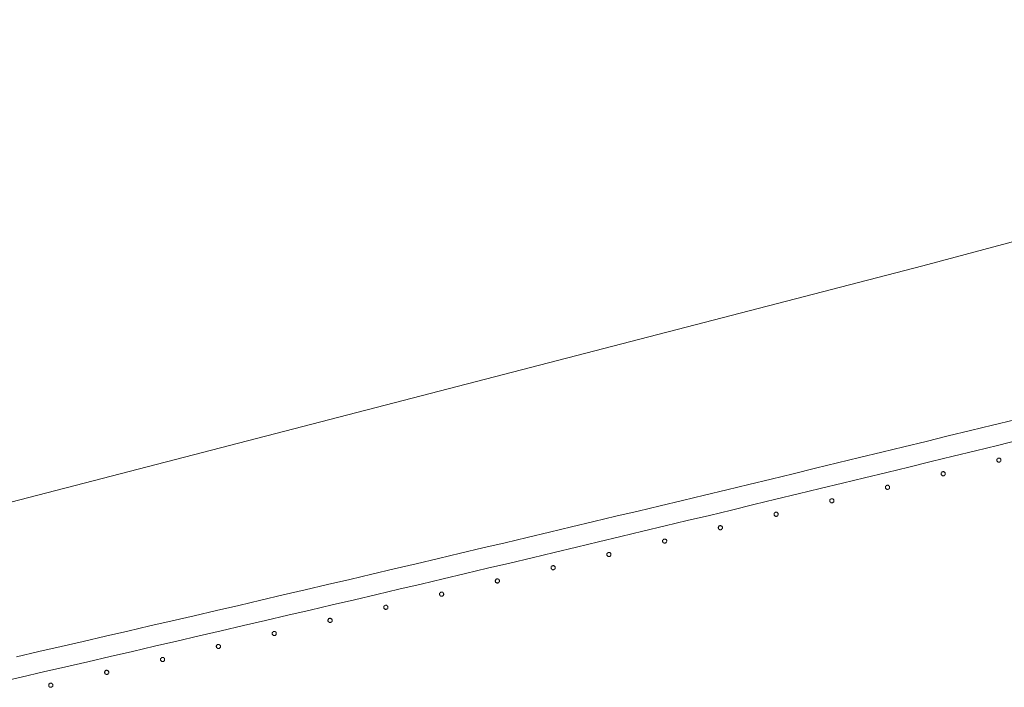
# Model space of a CAD drawing. Header units: millimetres. Extents: x -2624 to 101766, y -16 to 109490.
# Tile 71 of 151: x 40780 to 41725, y 80410 to 81051. Entities that reach past the tile are written whole.
import ezdxf

# ---------------------------------------------------------------- set-up
doc = ezdxf.new("R2010")
doc.units = ezdxf.units.MM
doc.header["$MEASUREMENT"] = 0
doc.layers.add('L1', color=7, linetype='Continuous')
doc.layers.add('VRD _ Clôture.VRD', color=7, linetype='Continuous')

# ---------------------------------------------------------------- blocks, each defined once
blk = doc.blocks.new('Élément de coupe_169')
at = {"layer": 'VRD _ Clôture.VRD', "color": 7, "linetype": 'Continuous', "lineweight": 15}
for p, q in [((41692.12, 80656.36), (41713.38, 80661.56)), ((41713.38, 80661.56), (41734.63, 80666.77)), ((41649.61, 80645.97), (41670.87, 80651.16)), ((41670.87, 80651.16), (41692.12, 80656.36)), ((41628.35, 80640.79), (41649.61, 80645.97)), ((41696.87, 80636.93), (41718.13, 80642.13)), ((41718.13, 80642.13), (41739.39, 80647.34)), ((41585.82, 80630.45), (41607.09, 80635.62)), ((41607.09, 80635.62), (41628.35, 80640.79)), ((41654.35, 80626.54), (41675.61, 80631.73)), ((41675.61, 80631.73), (41696.87, 80636.93)), ((41543.29, 80620.14), (41564.56, 80625.29)), ((41564.56, 80625.29), (41585.82, 80630.45)), ((41633.08, 80621.36), (41654.35, 80626.54)), ((41500.75, 80609.85), (41522.02, 80614.99)), ((41522.02, 80614.99), (41543.29, 80620.14)), ((41590.54, 80611.01), (41611.81, 80616.18)), ((41611.81, 80616.18), (41633.08, 80621.36)), ((41458.21, 80599.6), (41479.48, 80604.72)), ((41479.48, 80604.72), (41500.75, 80609.85)), ((41548, 80600.7), (41569.27, 80605.85)), ((41569.27, 80605.85), (41590.54, 80611.01)), ((41415.66, 80589.37), (41436.93, 80594.48)), ((41436.93, 80594.48), (41458.21, 80599.6)), ((41505.45, 80590.41), (41526.72, 80595.55)), ((41526.72, 80595.55), (41548, 80600.7)), ((41394.38, 80584.27), (41415.66, 80589.37)), ((41462.89, 80580.15), (41484.17, 80585.28)), ((41484.17, 80585.28), (41505.45, 80590.41)), ((41351.81, 80574.08), (41373.1, 80579.17)), ((41373.1, 80579.17), (41394.38, 80584.27)), ((41420.32, 80569.92), (41441.61, 80575.03)), ((41441.61, 80575.03), (41462.89, 80580.15)), ((41309.24, 80563.93), (41330.53, 80569)), ((41330.53, 80569), (41351.81, 80574.08)), ((41399.04, 80564.82), (41420.32, 80569.92)), ((41266.67, 80553.8), (41287.96, 80558.86)), ((41287.96, 80558.86), (41309.24, 80563.93)), ((41356.46, 80554.63), (41377.75, 80559.72)), ((41377.75, 80559.72), (41399.04, 80564.82)), ((41224.09, 80543.7), (41245.38, 80548.75)), ((41245.38, 80548.75), (41266.67, 80553.8)), ((41313.88, 80544.47), (41335.17, 80549.55)), ((41335.17, 80549.55), (41356.46, 80554.63)), ((41181.5, 80533.63), (41202.79, 80538.66)), ((41202.79, 80538.66), (41224.09, 80543.7)), ((41271.29, 80534.34), (41292.59, 80539.4)), ((41292.59, 80539.4), (41313.88, 80544.47)), ((41138.9, 80523.59), (41160.2, 80528.61)), ((41160.2, 80528.61), (41181.5, 80533.63)), ((41228.69, 80524.24), (41249.99, 80529.29)), ((41249.99, 80529.29), (41271.29, 80534.34)), ((41096.3, 80513.57), (41117.6, 80518.58)), ((41117.6, 80518.58), (41138.9, 80523.59)), ((41186.09, 80514.17), (41207.39, 80519.2)), ((41207.39, 80519.2), (41228.69, 80524.24)), ((41074.99, 80508.58), (41096.3, 80513.57)), ((41143.48, 80504.12), (41164.79, 80509.14)), ((41164.79, 80509.14), (41186.09, 80514.17)), ((41032.38, 80498.61), (41053.69, 80503.59)), ((41053.69, 80503.59), (41074.99, 80508.58)), ((41122.18, 80499.11), (41143.48, 80504.12)), ((40989.76, 80488.66), (41011.07, 80493.63)), ((41011.07, 80493.63), (41032.38, 80498.61)), ((41079.56, 80489.11), (41100.87, 80494.1)), ((41100.87, 80494.1), (41122.18, 80499.11)), ((40947.13, 80478.75), (40968.45, 80483.7)), ((40968.45, 80483.7), (40989.76, 80488.66)), ((41036.93, 80479.13), (41058.24, 80484.12)), ((41058.24, 80484.12), (41079.56, 80489.11)), ((40904.5, 80468.87), (40925.82, 80473.8)), ((40925.82, 80473.8), (40947.13, 80478.75)), ((40994.3, 80469.19), (41015.62, 80474.16)), ((41015.62, 80474.16), (41036.93, 80479.13)), ((40861.86, 80459.01), (40883.18, 80463.93)), ((40883.18, 80463.93), (40904.5, 80468.87)), ((40951.66, 80459.27), (40972.98, 80464.22)), ((40972.98, 80464.22), (40994.3, 80469.19)), ((40819.22, 80449.18), (40840.54, 80454.09)), ((40840.54, 80454.09), (40861.86, 80459.01)), ((40909.01, 80449.38), (40930.34, 80454.32)), ((40930.34, 80454.32), (40951.66, 80459.27)), ((40776.56, 80439.38), (40797.89, 80444.28)), ((40797.89, 80444.28), (40819.22, 80449.18)), ((40866.36, 80439.52), (40887.69, 80444.45)), ((40887.69, 80444.45), (40909.01, 80449.38)), ((40823.7, 80429.69), (40845.03, 80434.6)), ((40845.03, 80434.6), (40866.36, 80439.52)), ((40781.04, 80419.89), (40802.37, 80424.78)), ((40802.37, 80424.78), (40823.7, 80429.69)), ((40759.7, 80414.99), (40781.04, 80419.89))]:
    blk.add_line(p, q, dxfattribs=at)
blk = doc.blocks.new('Élément de coupe_442')
at = {"layer": 'VRD _ Clôture.VRD', "color": 7, "linetype": 'Continuous', "lineweight": 15}
for p, q in [((40807.43, 80412.28), (40807.42, 80411.94)), ((40807.42, 80411.94), (40807.47, 80411.59)), ((40807.51, 80412.63), (40807.43, 80412.28)), ((40807.47, 80411.59), (40807.58, 80411.26)), ((40807.64, 80412.95), (40807.51, 80412.63)), ((40807.58, 80411.26), (40807.74, 80410.95)), ((40807.82, 80413.24), (40807.64, 80412.95)), ((40807.74, 80410.95), (40807.95, 80410.68)), ((40808.33, 80413.72), (40808.06, 80413.5)), ((40808.21, 80410.44), (40808.51, 80410.26)), ((40808.64, 80413.88), (40808.33, 80413.72)), ((40808.51, 80410.26), (40808.83, 80410.13)), ((40808.97, 80413.99), (40808.64, 80413.88)), ((40808.83, 80410.13), (40809.17, 80410.05)), ((40809.32, 80414.04), (40808.97, 80413.99)), ((40809.17, 80410.05), (40809.52, 80410.04)), ((40809.66, 80414.02), (40809.32, 80414.04)), ((40809.52, 80410.04), (40809.87, 80410.09)), ((40810, 80413.95), (40809.66, 80414.02)), ((40809.87, 80410.09), (40810.2, 80410.2)), ((40810.33, 80413.82), (40810, 80413.95)), ((40810.2, 80410.2), (40810.51, 80410.36)), ((40810.62, 80413.63), (40810.33, 80413.82)), ((40810.51, 80410.36), (40810.78, 80410.57)), ((40811.1, 80413.13), (40810.88, 80413.4)), ((40811.01, 80410.83), (40811.2, 80411.13)), ((40811.26, 80412.82), (40811.1, 80413.13)), ((40811.2, 80411.13), (40811.33, 80411.45)), ((40811.37, 80412.49), (40811.26, 80412.82)), ((40811.33, 80411.45), (40811.4, 80411.79)), ((40811.42, 80412.14), (40811.37, 80412.49)), ((40811.4, 80411.79), (40811.42, 80412.14))]:
    blk.add_line(p, q, dxfattribs=at)
blk = doc.blocks.new('Élément de coupe_443')
at = {"layer": 'VRD _ Clôture.VRD', "color": 7, "linetype": 'Continuous', "lineweight": 15}
for p, q in [((40861.05, 80424.63), (40861.04, 80424.28)), ((40861.04, 80424.28), (40861.09, 80423.94)), ((40861.12, 80424.97), (40861.05, 80424.63)), ((40861.09, 80423.94), (40861.19, 80423.6)), ((40861.25, 80425.29), (40861.12, 80424.97)), ((40861.44, 80425.59), (40861.25, 80425.29)), ((40861.95, 80426.06), (40861.67, 80425.85)), ((40862.25, 80426.23), (40861.95, 80426.06)), ((40862.59, 80426.33), (40862.25, 80426.23)), ((40862.93, 80426.38), (40862.59, 80426.33)), ((40863.28, 80426.37), (40862.93, 80426.38)), ((40863.62, 80426.3), (40863.28, 80426.37)), ((40863.94, 80426.17), (40863.62, 80426.3)), ((40864.24, 80425.98), (40863.94, 80426.17)), ((40864.71, 80425.47), (40864.5, 80425.75)), ((40864.88, 80425.17), (40864.71, 80425.47)), ((40864.82, 80423.48), (40864.95, 80423.8)), ((40864.98, 80424.83), (40864.88, 80425.17)), ((40864.95, 80423.8), (40865.02, 80424.14)), ((40865.03, 80424.49), (40864.98, 80424.83)), ((40865.02, 80424.14), (40865.03, 80424.49)), ((40861.19, 80423.6), (40861.36, 80423.3)), ((40861.36, 80423.3), (40861.57, 80423.02)), ((40861.83, 80422.79), (40862.13, 80422.6)), ((40862.13, 80422.6), (40862.45, 80422.47)), ((40862.45, 80422.47), (40862.79, 80422.4)), ((40862.79, 80422.4), (40863.14, 80422.39)), ((40863.14, 80422.39), (40863.48, 80422.44)), ((40863.48, 80422.44), (40863.82, 80422.54)), ((40863.82, 80422.54), (40864.12, 80422.71)), ((40864.12, 80422.71), (40864.4, 80422.92)), ((40864.63, 80423.18), (40864.82, 80423.48))]:
    blk.add_line(p, q, dxfattribs=at)
blk = doc.blocks.new('Élément de coupe_444')
at = {"layer": 'VRD _ Clôture.VRD', "color": 7, "linetype": 'Continuous', "lineweight": 15}
for p, q in [((40914.66, 80437.02), (40914.64, 80436.67)), ((40914.64, 80436.67), (40914.69, 80436.33)), ((40914.73, 80437.36), (40914.66, 80437.02)), ((40914.69, 80436.33), (40914.8, 80435.99)), ((40914.86, 80437.68), (40914.73, 80437.36)), ((40914.8, 80435.99), (40914.96, 80435.69)), ((40915.04, 80437.98), (40914.86, 80437.68)), ((40914.96, 80435.69), (40915.18, 80435.41)), ((40915.55, 80438.45), (40915.28, 80438.24)), ((40915.44, 80435.18), (40915.73, 80434.99)), ((40915.86, 80438.62), (40915.55, 80438.45)), ((40915.73, 80434.99), (40916.06, 80434.86)), ((40916.19, 80438.72), (40915.86, 80438.62)), ((40916.06, 80434.86), (40916.4, 80434.79)), ((40916.54, 80438.77), (40916.19, 80438.72)), ((40916.4, 80434.79), (40916.75, 80434.78)), ((40916.88, 80438.76), (40916.54, 80438.77)), ((40916.75, 80434.78), (40917.09, 80434.83)), ((40917.22, 80438.69), (40916.88, 80438.76)), ((40917.09, 80434.83), (40917.42, 80434.94)), ((40917.55, 80438.56), (40917.22, 80438.69)), ((40917.42, 80434.94), (40917.73, 80435.1)), ((40917.84, 80438.37), (40917.55, 80438.56)), ((40917.73, 80435.1), (40918.01, 80435.31)), ((40918.32, 80437.87), (40918.1, 80438.14)), ((40918.24, 80435.57), (40918.42, 80435.87)), ((40918.48, 80437.56), (40918.32, 80437.87)), ((40918.42, 80435.87), (40918.55, 80436.19)), ((40918.59, 80437.23), (40918.48, 80437.56)), ((40918.55, 80436.19), (40918.63, 80436.53)), ((40918.64, 80436.88), (40918.59, 80437.23)), ((40918.63, 80436.53), (40918.64, 80436.88))]:
    blk.add_line(p, q, dxfattribs=at)
blk = doc.blocks.new('Élément de coupe_445')
at = {"layer": 'VRD _ Clôture.VRD', "color": 7, "linetype": 'Continuous', "lineweight": 15}
for p, q in [((40968.25, 80449.45), (40968.24, 80449.11)), ((40968.24, 80449.11), (40968.29, 80448.76)), ((40968.32, 80449.79), (40968.25, 80449.45)), ((40968.29, 80448.76), (40968.4, 80448.43)), ((40968.45, 80450.12), (40968.32, 80449.79)), ((40968.4, 80448.43), (40968.56, 80448.12)), ((40968.64, 80450.41), (40968.45, 80450.12)), ((40968.56, 80448.12), (40968.78, 80447.85)), ((40969.15, 80450.89), (40968.87, 80450.67)), ((40969.04, 80447.61), (40969.33, 80447.43)), ((40969.45, 80451.05), (40969.15, 80450.89)), ((40969.33, 80447.43), (40969.66, 80447.3)), ((40969.78, 80451.16), (40969.45, 80451.05)), ((40969.66, 80447.3), (40970, 80447.23)), ((40970.13, 80451.21), (40969.78, 80451.16)), ((40970, 80447.23), (40970.35, 80447.22)), ((40970.48, 80451.2), (40970.13, 80451.21)), ((40970.35, 80447.22), (40970.69, 80447.26)), ((40970.82, 80451.13), (40970.48, 80451.2)), ((40970.69, 80447.26), (40971.02, 80447.37)), ((40971.14, 80451), (40970.82, 80451.13)), ((40971.02, 80447.37), (40971.33, 80447.54)), ((40971.44, 80450.81), (40971.14, 80451)), ((40971.33, 80447.54), (40971.6, 80447.75)), ((40971.91, 80450.3), (40971.7, 80450.58)), ((40971.84, 80448.01), (40972.02, 80448.31)), ((40972.08, 80450), (40971.91, 80450.3)), ((40972.02, 80448.31), (40972.15, 80448.63)), ((40972.19, 80449.67), (40972.08, 80450)), ((40972.15, 80448.63), (40972.22, 80448.97)), ((40972.23, 80449.32), (40972.19, 80449.67)), ((40972.22, 80448.97), (40972.23, 80449.32))]:
    blk.add_line(p, q, dxfattribs=at)
blk = doc.blocks.new('Élément de coupe_446')
at = {"layer": 'VRD _ Clôture.VRD', "color": 7, "linetype": 'Continuous', "lineweight": 15}
for p, q in [((41021.84, 80461.93), (41021.83, 80461.59)), ((41021.83, 80461.59), (41021.88, 80461.24)), ((41021.91, 80462.27), (41021.84, 80461.93)), ((41022.04, 80462.6), (41021.91, 80462.27)), ((41022.22, 80462.89), (41022.04, 80462.6)), ((41022.73, 80463.37), (41022.46, 80463.15)), ((41023.04, 80463.53), (41022.73, 80463.37)), ((41023.37, 80463.64), (41023.04, 80463.53)), ((41023.71, 80463.69), (41023.37, 80463.64)), ((41024.06, 80463.68), (41023.71, 80463.69)), ((41024.4, 80463.61), (41024.06, 80463.68)), ((41024.73, 80463.48), (41024.4, 80463.61)), ((41025.02, 80463.29), (41024.73, 80463.48)), ((41025.5, 80462.79), (41025.28, 80463.06)), ((41025.66, 80462.48), (41025.5, 80462.79)), ((41025.77, 80462.15), (41025.66, 80462.48)), ((41025.82, 80461.8), (41025.77, 80462.15)), ((41025.81, 80461.46), (41025.82, 80461.8)), ((41021.88, 80461.24), (41021.98, 80460.91)), ((41021.98, 80460.91), (41022.15, 80460.6)), ((41022.15, 80460.6), (41022.36, 80460.33)), ((41022.62, 80460.09), (41022.92, 80459.91)), ((41022.92, 80459.91), (41023.24, 80459.78)), ((41023.24, 80459.78), (41023.58, 80459.71)), ((41023.58, 80459.71), (41023.93, 80459.7)), ((41023.93, 80459.7), (41024.28, 80459.75)), ((41024.28, 80459.75), (41024.61, 80459.86)), ((41024.61, 80459.86), (41024.92, 80460.02)), ((41024.92, 80460.02), (41025.19, 80460.23)), ((41025.42, 80460.49), (41025.61, 80460.79)), ((41025.61, 80460.79), (41025.74, 80461.11)), ((41025.74, 80461.11), (41025.81, 80461.46))]:
    blk.add_line(p, q, dxfattribs=at)
blk = doc.blocks.new('Élément de coupe_447')
at = {"layer": 'VRD _ Clôture.VRD', "color": 7, "linetype": 'Continuous', "lineweight": 15}
for p, q in [((41075.41, 80474.46), (41075.4, 80474.11)), ((41075.4, 80474.11), (41075.45, 80473.76)), ((41075.48, 80474.8), (41075.41, 80474.46)), ((41075.45, 80473.76), (41075.56, 80473.43)), ((41075.61, 80475.12), (41075.48, 80474.8)), ((41075.56, 80473.43), (41075.72, 80473.13)), ((41075.8, 80475.42), (41075.61, 80475.12)), ((41075.72, 80473.13), (41075.94, 80472.85)), ((41076.3, 80475.89), (41076.03, 80475.68)), ((41076.2, 80472.62), (41076.5, 80472.44)), ((41076.61, 80476.06), (41076.3, 80475.89)), ((41076.5, 80472.44), (41076.82, 80472.31)), ((41076.94, 80476.17), (41076.61, 80476.06)), ((41076.82, 80472.31), (41077.16, 80472.24)), ((41077.29, 80476.22), (41076.94, 80476.17)), ((41077.16, 80472.24), (41077.51, 80472.22)), ((41077.64, 80476.21), (41077.29, 80476.22)), ((41077.51, 80472.22), (41077.85, 80472.27)), ((41077.98, 80476.14), (41077.64, 80476.21)), ((41077.85, 80472.27), (41078.19, 80472.38)), ((41078.3, 80476.01), (41077.98, 80476.14)), ((41078.19, 80472.38), (41078.49, 80472.55)), ((41078.6, 80475.82), (41078.3, 80476.01)), ((41078.49, 80472.55), (41078.77, 80472.76)), ((41079.07, 80475.32), (41078.86, 80475.59)), ((41079, 80473.02), (41079.18, 80473.32)), ((41079.24, 80475.01), (41079.07, 80475.32)), ((41079.18, 80473.32), (41079.31, 80473.64)), ((41079.35, 80474.68), (41079.24, 80475.01)), ((41079.31, 80473.64), (41079.38, 80473.98)), ((41079.4, 80474.33), (41079.35, 80474.68)), ((41079.38, 80473.98), (41079.4, 80474.33))]:
    blk.add_line(p, q, dxfattribs=at)
blk = doc.blocks.new('Élément de coupe_448')
at = {"layer": 'VRD _ Clôture.VRD', "color": 7, "linetype": 'Continuous', "lineweight": 15}
for p, q in [((41128.98, 80487.03), (41128.97, 80486.68)), ((41128.97, 80486.68), (41129.02, 80486.33)), ((41129.05, 80487.37), (41128.98, 80487.03)), ((41129.02, 80486.33), (41129.13, 80486)), ((41129.18, 80487.69), (41129.05, 80487.37)), ((41129.13, 80486), (41129.29, 80485.7)), ((41129.36, 80487.99), (41129.18, 80487.69)), ((41129.29, 80485.7), (41129.51, 80485.42)), ((41129.87, 80488.47), (41129.59, 80488.25)), ((41129.77, 80485.19), (41130.06, 80485.01)), ((41130.17, 80488.63), (41129.87, 80488.47)), ((41130.06, 80485.01), (41130.39, 80484.88)), ((41130.51, 80488.74), (41130.17, 80488.63)), ((41130.39, 80484.88), (41130.73, 80484.81)), ((41130.85, 80488.79), (41130.51, 80488.74)), ((41130.73, 80484.81), (41131.08, 80484.8)), ((41131.2, 80488.78), (41130.85, 80488.79)), ((41131.08, 80484.8), (41131.42, 80484.85)), ((41131.54, 80488.71), (41131.2, 80488.78)), ((41131.42, 80484.85), (41131.75, 80484.95)), ((41131.86, 80488.58), (41131.54, 80488.71)), ((41131.75, 80484.95), (41132.06, 80485.12)), ((41132.16, 80488.39), (41131.86, 80488.58)), ((41132.06, 80485.12), (41132.33, 80485.34)), ((41132.64, 80487.89), (41132.42, 80488.16)), ((41132.57, 80485.6), (41132.75, 80485.89)), ((41132.8, 80487.58), (41132.64, 80487.89)), ((41132.75, 80485.89), (41132.88, 80486.22)), ((41132.91, 80487.25), (41132.8, 80487.58)), ((41132.88, 80486.22), (41132.95, 80486.56)), ((41132.96, 80486.91), (41132.91, 80487.25)), ((41132.95, 80486.56), (41132.96, 80486.91))]:
    blk.add_line(p, q, dxfattribs=at)
blk = doc.blocks.new('Élément de coupe_449')
at = {"layer": 'VRD _ Clôture.VRD', "color": 7, "linetype": 'Continuous', "lineweight": 15}
for p, q in [((41182.53, 80499.64), (41182.52, 80499.29)), ((41182.52, 80499.29), (41182.57, 80498.95)), ((41182.6, 80499.98), (41182.53, 80499.64)), ((41182.73, 80500.31), (41182.6, 80499.98)), ((41182.91, 80500.6), (41182.73, 80500.31)), ((41183.42, 80501.08), (41183.15, 80500.86)), ((41183.73, 80501.25), (41183.42, 80501.08)), ((41184.06, 80501.36), (41183.73, 80501.25)), ((41184.4, 80501.41), (41184.06, 80501.36)), ((41184.75, 80501.4), (41184.4, 80501.41)), ((41185.09, 80501.32), (41184.75, 80501.4)), ((41185.42, 80501.2), (41185.09, 80501.32)), ((41185.71, 80501.01), (41185.42, 80501.2)), ((41186.19, 80500.51), (41185.97, 80500.78)), ((41186.35, 80500.2), (41186.19, 80500.51)), ((41186.46, 80499.87), (41186.35, 80500.2)), ((41186.51, 80499.52), (41186.46, 80499.87)), ((41186.5, 80499.17), (41186.51, 80499.52)), ((41182.57, 80498.95), (41182.68, 80498.62)), ((41182.68, 80498.62), (41182.85, 80498.31)), ((41182.85, 80498.31), (41183.06, 80498.04)), ((41183.32, 80497.81), (41183.62, 80497.62)), ((41183.62, 80497.62), (41183.94, 80497.49)), ((41183.94, 80497.49), (41184.28, 80497.42)), ((41184.28, 80497.42), (41184.63, 80497.41)), ((41184.63, 80497.41), (41184.98, 80497.46)), ((41184.98, 80497.46), (41185.31, 80497.57)), ((41185.31, 80497.57), (41185.61, 80497.74)), ((41185.61, 80497.74), (41185.89, 80497.95)), ((41186.12, 80498.21), (41186.3, 80498.51)), ((41186.3, 80498.51), (41186.43, 80498.83)), ((41186.43, 80498.83), (41186.5, 80499.17))]:
    blk.add_line(p, q, dxfattribs=at)
blk = doc.blocks.new('Élément de coupe_450')
at = {"layer": 'VRD _ Clôture.VRD', "color": 7, "linetype": 'Continuous', "lineweight": 15}
for p, q in [((41236.07, 80512.3), (41236.06, 80511.95)), ((41236.06, 80511.95), (41236.11, 80511.61)), ((41236.14, 80512.64), (41236.07, 80512.3)), ((41236.11, 80511.61), (41236.22, 80511.28)), ((41236.27, 80512.97), (41236.14, 80512.64)), ((41236.22, 80511.28), (41236.39, 80510.97)), ((41236.46, 80513.26), (41236.27, 80512.97)), ((41236.39, 80510.97), (41236.61, 80510.7)), ((41236.96, 80513.74), (41236.69, 80513.53)), ((41236.87, 80510.47), (41237.16, 80510.28)), ((41237.27, 80513.91), (41236.96, 80513.74)), ((41237.16, 80510.28), (41237.49, 80510.15)), ((41237.6, 80514.02), (41237.27, 80513.91)), ((41237.49, 80510.15), (41237.83, 80510.08)), ((41237.94, 80514.07), (41237.6, 80514.02)), ((41237.83, 80510.08), (41238.18, 80510.07)), ((41238.29, 80514.06), (41237.94, 80514.07)), ((41238.18, 80510.07), (41238.52, 80510.12)), ((41238.63, 80513.99), (41238.29, 80514.06)), ((41238.52, 80510.12), (41238.85, 80510.23)), ((41238.96, 80513.86), (41238.63, 80513.99)), ((41238.85, 80510.23), (41239.16, 80510.4)), ((41239.26, 80513.67), (41238.96, 80513.86)), ((41239.16, 80510.4), (41239.43, 80510.62)), ((41239.73, 80513.17), (41239.52, 80513.44)), ((41239.66, 80510.88), (41239.85, 80511.17)), ((41239.9, 80512.86), (41239.73, 80513.17)), ((41239.85, 80511.17), (41239.98, 80511.5)), ((41240.01, 80512.53), (41239.9, 80512.86)), ((41239.98, 80511.5), (41240.05, 80511.84)), ((41240.06, 80512.19), (41240.01, 80512.53)), ((41240.05, 80511.84), (41240.06, 80512.19))]:
    blk.add_line(p, q, dxfattribs=at)
blk = doc.blocks.new('Élément de coupe_451')
at = {"layer": 'VRD _ Clôture.VRD', "color": 7, "linetype": 'Continuous', "lineweight": 15}
for p, q in [((41289.61, 80525.01), (41289.6, 80524.66)), ((41289.6, 80524.66), (41289.65, 80524.31)), ((41289.68, 80525.35), (41289.61, 80525.01)), ((41289.65, 80524.31), (41289.76, 80523.98)), ((41289.81, 80525.67), (41289.68, 80525.35)), ((41289.76, 80523.98), (41289.92, 80523.68)), ((41289.99, 80525.97), (41289.81, 80525.67)), ((41289.92, 80523.68), (41290.14, 80523.4)), ((41290.49, 80526.45), (41290.22, 80526.23)), ((41290.4, 80523.17), (41290.7, 80522.99)), ((41290.8, 80526.61), (41290.49, 80526.45)), ((41290.7, 80522.99), (41291.02, 80522.86)), ((41291.13, 80526.72), (41290.8, 80526.61)), ((41291.02, 80522.86), (41291.36, 80522.79)), ((41291.48, 80526.77), (41291.13, 80526.72)), ((41291.36, 80522.79), (41291.71, 80522.78)), ((41291.82, 80526.76), (41291.48, 80526.77)), ((41291.71, 80522.78), (41292.06, 80522.83)), ((41292.17, 80526.69), (41291.82, 80526.76)), ((41292.06, 80522.83), (41292.39, 80522.94)), ((41292.49, 80526.56), (41292.17, 80526.69)), ((41292.39, 80522.94), (41292.69, 80523.11)), ((41292.79, 80526.38), (41292.49, 80526.56)), ((41292.69, 80523.11), (41292.97, 80523.32)), ((41293.26, 80525.88), (41293.05, 80526.15)), ((41293.2, 80523.58), (41293.38, 80523.88)), ((41293.43, 80525.57), (41293.26, 80525.88)), ((41293.38, 80523.88), (41293.51, 80524.2)), ((41293.54, 80525.24), (41293.43, 80525.57)), ((41293.51, 80524.2), (41293.58, 80524.55)), ((41293.59, 80524.89), (41293.54, 80525.24)), ((41293.58, 80524.55), (41293.59, 80524.89))]:
    blk.add_line(p, q, dxfattribs=at)
blk = doc.blocks.new('Élément de coupe_452')
at = {"layer": 'VRD _ Clôture.VRD', "color": 7, "linetype": 'Continuous', "lineweight": 15}
for p, q in [((41343.13, 80537.76), (41343.12, 80537.41)), ((41343.12, 80537.41), (41343.17, 80537.06)), ((41343.2, 80538.1), (41343.13, 80537.76)), ((41343.33, 80538.42), (41343.2, 80538.1)), ((41343.51, 80538.72), (41343.33, 80538.42)), ((41344.01, 80539.2), (41343.74, 80538.98)), ((41344.32, 80539.36), (41344.01, 80539.2)), ((41344.65, 80539.47), (41344.32, 80539.36)), ((41345, 80539.52), (41344.65, 80539.47)), ((41345.34, 80539.51), (41345, 80539.52)), ((41345.69, 80539.44), (41345.34, 80539.51)), ((41346.01, 80539.32), (41345.69, 80539.44)), ((41346.31, 80539.13), (41346.01, 80539.32)), ((41346.79, 80538.63), (41346.57, 80538.9)), ((41346.95, 80538.32), (41346.79, 80538.63)), ((41347.06, 80537.99), (41346.95, 80538.32)), ((41347.03, 80536.96), (41347.1, 80537.3)), ((41347.11, 80537.65), (41347.06, 80537.99)), ((41347.1, 80537.3), (41347.11, 80537.65)), ((41343.17, 80537.06), (41343.28, 80536.73)), ((41343.28, 80536.73), (41343.45, 80536.43)), ((41343.45, 80536.43), (41343.66, 80536.15)), ((41343.92, 80535.92), (41344.22, 80535.74)), ((41344.22, 80535.74), (41344.55, 80535.61)), ((41344.55, 80535.61), (41344.89, 80535.54)), ((41344.89, 80535.54), (41345.24, 80535.53)), ((41345.24, 80535.53), (41345.58, 80535.58)), ((41345.58, 80535.58), (41345.91, 80535.69)), ((41345.91, 80535.69), (41346.22, 80535.86)), ((41346.22, 80535.86), (41346.49, 80536.08)), ((41346.72, 80536.34), (41346.9, 80536.63)), ((41346.9, 80536.63), (41347.03, 80536.96))]:
    blk.add_line(p, q, dxfattribs=at)
blk = doc.blocks.new('Élément de coupe_453')
at = {"layer": 'VRD _ Clôture.VRD', "color": 7, "linetype": 'Continuous', "lineweight": 15}
for p, q in [((41396.64, 80550.55), (41396.63, 80550.2)), ((41396.63, 80550.2), (41396.68, 80549.86)), ((41396.71, 80550.89), (41396.64, 80550.55)), ((41396.68, 80549.86), (41396.79, 80549.53)), ((41396.84, 80551.22), (41396.71, 80550.89)), ((41396.79, 80549.53), (41396.96, 80549.22)), ((41397.02, 80551.51), (41396.84, 80551.22)), ((41396.96, 80549.22), (41397.18, 80548.95)), ((41397.52, 80551.99), (41397.25, 80551.78)), ((41397.44, 80548.72), (41397.73, 80548.53)), ((41397.83, 80552.16), (41397.52, 80551.99)), ((41397.73, 80548.53), (41398.06, 80548.41)), ((41398.16, 80552.27), (41397.83, 80552.16)), ((41398.06, 80548.41), (41398.4, 80548.34)), ((41398.51, 80552.32), (41398.16, 80552.27)), ((41398.4, 80548.34), (41398.75, 80548.33)), ((41398.85, 80552.31), (41398.51, 80552.32)), ((41398.75, 80548.33), (41399.09, 80548.38)), ((41399.2, 80552.24), (41398.85, 80552.31)), ((41399.09, 80548.38), (41399.42, 80548.49)), ((41399.52, 80552.11), (41399.2, 80552.24)), ((41399.42, 80548.49), (41399.73, 80548.66)), ((41399.82, 80551.93), (41399.52, 80552.11)), ((41399.73, 80548.66), (41400, 80548.87)), ((41400.3, 80551.43), (41400.08, 80551.7)), ((41400.23, 80549.13), (41400.42, 80549.43)), ((41400.46, 80551.12), (41400.3, 80551.43)), ((41400.42, 80549.43), (41400.54, 80549.76)), ((41400.57, 80550.79), (41400.46, 80551.12)), ((41400.54, 80549.76), (41400.61, 80550.1)), ((41400.62, 80550.45), (41400.57, 80550.79)), ((41400.61, 80550.1), (41400.62, 80550.45))]:
    blk.add_line(p, q, dxfattribs=at)
blk = doc.blocks.new('Élément de coupe_454')
at = {"layer": 'VRD _ Clôture.VRD', "color": 7, "linetype": 'Continuous', "lineweight": 15}
for p, q in [((41450.14, 80563.39), (41450.13, 80563.04)), ((41450.13, 80563.04), (41450.18, 80562.7)), ((41450.21, 80563.73), (41450.14, 80563.39)), ((41450.18, 80562.7), (41450.29, 80562.37)), ((41450.34, 80564.06), (41450.21, 80563.73)), ((41450.29, 80562.37), (41450.46, 80562.06)), ((41450.52, 80564.35), (41450.34, 80564.06)), ((41450.46, 80562.06), (41450.68, 80561.79)), ((41451.02, 80564.83), (41450.75, 80564.62)), ((41450.94, 80561.56), (41451.24, 80561.38)), ((41451.33, 80565), (41451.02, 80564.83)), ((41451.24, 80561.38), (41451.56, 80561.25)), ((41451.66, 80565.11), (41451.33, 80565)), ((41451.56, 80561.25), (41451.9, 80561.18)), ((41452.01, 80565.16), (41451.66, 80565.11)), ((41451.9, 80561.18), (41452.25, 80561.17)), ((41452.35, 80565.15), (41452.01, 80565.16)), ((41452.25, 80561.17), (41452.6, 80561.22)), ((41452.7, 80565.08), (41452.35, 80565.15)), ((41452.6, 80561.22), (41452.93, 80561.33)), ((41453.02, 80564.96), (41452.7, 80565.08)), ((41452.93, 80561.33), (41453.23, 80561.5)), ((41453.32, 80564.77), (41453.02, 80564.96)), ((41453.23, 80561.5), (41453.51, 80561.72)), ((41453.8, 80564.27), (41453.58, 80564.54)), ((41453.74, 80561.98), (41453.92, 80562.27)), ((41453.96, 80563.96), (41453.8, 80564.27)), ((41453.92, 80562.27), (41454.05, 80562.6)), ((41454.07, 80563.63), (41453.96, 80563.96)), ((41454.05, 80562.6), (41454.12, 80562.94)), ((41454.12, 80563.29), (41454.07, 80563.63)), ((41454.12, 80562.94), (41454.12, 80563.29))]:
    blk.add_line(p, q, dxfattribs=at)
blk = doc.blocks.new('Élément de coupe_455')
at = {"layer": 'VRD _ Clôture.VRD', "color": 7, "linetype": 'Continuous', "lineweight": 15}
for p, q in [((41503.63, 80576.28), (41503.62, 80575.93)), ((41503.62, 80575.93), (41503.67, 80575.58)), ((41503.7, 80576.62), (41503.63, 80576.28)), ((41503.67, 80575.58), (41503.78, 80575.25)), ((41503.83, 80576.94), (41503.7, 80576.62)), ((41503.78, 80575.25), (41503.95, 80574.95)), ((41504.01, 80577.24), (41503.83, 80576.94)), ((41503.95, 80574.95), (41504.17, 80574.67)), ((41504.51, 80577.72), (41504.24, 80577.5)), ((41504.82, 80577.88), (41504.51, 80577.72)), ((41505.15, 80578), (41504.82, 80577.88)), ((41505.49, 80578.05), (41505.15, 80578)), ((41505.84, 80578.04), (41505.49, 80578.05)), ((41506.18, 80577.97), (41505.84, 80578.04)), ((41506.51, 80577.84), (41506.18, 80577.97)), ((41506.81, 80577.66), (41506.51, 80577.84)), ((41507.28, 80577.16), (41507.07, 80577.43)), ((41507.23, 80574.86), (41507.41, 80575.16)), ((41507.45, 80576.85), (41507.28, 80577.16)), ((41507.41, 80575.16), (41507.54, 80575.49)), ((41507.56, 80576.52), (41507.45, 80576.85)), ((41507.54, 80575.49), (41507.61, 80575.83)), ((41507.61, 80576.18), (41507.56, 80576.52)), ((41507.61, 80575.83), (41507.61, 80576.18)), ((41504.43, 80574.44), (41504.73, 80574.26)), ((41504.73, 80574.26), (41505.05, 80574.13)), ((41505.05, 80574.13), (41505.39, 80574.06)), ((41505.39, 80574.06), (41505.74, 80574.06)), ((41505.74, 80574.06), (41506.09, 80574.11)), ((41506.09, 80574.11), (41506.42, 80574.22)), ((41506.42, 80574.22), (41506.72, 80574.38)), ((41506.72, 80574.38), (41507, 80574.6))]:
    blk.add_line(p, q, dxfattribs=at)
blk = doc.blocks.new('Élément de coupe_456')
at = {"layer": 'VRD _ Clôture.VRD', "color": 7, "linetype": 'Continuous', "lineweight": 15}
for p, q in [((41557.11, 80589.2), (41557.1, 80588.86)), ((41557.1, 80588.86), (41557.15, 80588.51)), ((41557.18, 80589.55), (41557.11, 80589.2)), ((41557.15, 80588.51), (41557.26, 80588.18)), ((41557.31, 80589.87), (41557.18, 80589.55)), ((41557.26, 80588.18), (41557.43, 80587.88)), ((41557.49, 80590.17), (41557.31, 80589.87)), ((41557.43, 80587.88), (41557.65, 80587.6)), ((41557.99, 80590.65), (41557.72, 80590.43)), ((41557.91, 80587.37), (41558.21, 80587.19)), ((41558.3, 80590.81), (41557.99, 80590.65)), ((41558.21, 80587.19), (41558.53, 80587.06)), ((41558.63, 80590.93), (41558.3, 80590.81)), ((41558.53, 80587.06), (41558.87, 80586.99)), ((41558.97, 80590.98), (41558.63, 80590.93)), ((41558.87, 80586.99), (41559.22, 80586.99)), ((41559.32, 80590.97), (41558.97, 80590.98)), ((41559.22, 80586.99), (41559.57, 80587.04)), ((41559.66, 80590.9), (41559.32, 80590.97)), ((41559.57, 80587.04), (41559.9, 80587.15)), ((41559.99, 80590.77), (41559.66, 80590.9)), ((41559.9, 80587.15), (41560.2, 80587.32)), ((41560.28, 80590.59), (41559.99, 80590.77)), ((41560.2, 80587.32), (41560.48, 80587.53)), ((41560.76, 80590.09), (41560.54, 80590.36)), ((41560.71, 80587.8), (41560.89, 80588.09)), ((41560.93, 80589.78), (41560.76, 80590.09)), ((41560.89, 80588.09), (41561.02, 80588.42)), ((41561.04, 80589.45), (41560.93, 80589.78)), ((41561.02, 80588.42), (41561.08, 80588.76)), ((41561.09, 80589.11), (41561.04, 80589.45)), ((41561.08, 80588.76), (41561.09, 80589.11))]:
    blk.add_line(p, q, dxfattribs=at)
blk = doc.blocks.new('Élément de coupe_457')
at = {"layer": 'VRD _ Clôture.VRD', "color": 7, "linetype": 'Continuous', "lineweight": 15}
for p, q in [((41611.46, 80603.62), (41611.18, 80603.41)), ((41611.76, 80603.79), (41611.46, 80603.62)), ((41612.09, 80603.9), (41611.76, 80603.79)), ((41612.44, 80603.95), (41612.09, 80603.9)), ((41612.79, 80603.95), (41612.44, 80603.95)), ((41613.13, 80603.88), (41612.79, 80603.95)), ((41613.45, 80603.75), (41613.13, 80603.88)), ((41613.75, 80603.57), (41613.45, 80603.75)), ((41614.23, 80603.07), (41614.01, 80603.34)), ((41610.58, 80602.18), (41610.57, 80601.83)), ((41610.57, 80601.83), (41610.62, 80601.49)), ((41610.65, 80602.52), (41610.58, 80602.18)), ((41610.62, 80601.49), (41610.73, 80601.16)), ((41610.77, 80602.85), (41610.65, 80602.52)), ((41610.73, 80601.16), (41610.9, 80600.85)), ((41610.95, 80603.14), (41610.77, 80602.85)), ((41610.9, 80600.85), (41611.12, 80600.58)), ((41611.38, 80600.35), (41611.68, 80600.17)), ((41611.68, 80600.17), (41612, 80600.04)), ((41612, 80600.04), (41612.34, 80599.97)), ((41612.34, 80599.97), (41612.69, 80599.96)), ((41612.69, 80599.96), (41613.04, 80600.01)), ((41613.04, 80600.01), (41613.37, 80600.13)), ((41613.37, 80600.13), (41613.67, 80600.29)), ((41613.67, 80600.29), (41613.95, 80600.51)), ((41614.18, 80600.77), (41614.36, 80601.07)), ((41614.4, 80602.76), (41614.23, 80603.07)), ((41614.36, 80601.07), (41614.48, 80601.4)), ((41614.51, 80602.43), (41614.4, 80602.76)), ((41614.48, 80601.4), (41614.55, 80601.74)), ((41614.56, 80602.09), (41614.51, 80602.43)), ((41614.55, 80601.74), (41614.56, 80602.09))]:
    blk.add_line(p, q, dxfattribs=at)
blk = doc.blocks.new('Élément de coupe_458')
at = {"layer": 'VRD _ Clôture.VRD', "color": 7, "linetype": 'Continuous', "lineweight": 15}
for p, q in [((41664.1, 80615.54), (41664.03, 80615.2)), ((41664.03, 80615.2), (41664.03, 80614.85)), ((41664.03, 80614.85), (41664.08, 80614.5)), ((41664.08, 80614.5), (41664.19, 80614.17)), ((41664.23, 80615.86), (41664.1, 80615.54)), ((41664.19, 80614.17), (41664.36, 80613.87)), ((41664.41, 80616.16), (41664.23, 80615.86)), ((41664.36, 80613.87), (41664.58, 80613.6)), ((41664.91, 80616.64), (41664.64, 80616.42)), ((41664.84, 80613.37), (41665.14, 80613.19)), ((41665.22, 80616.81), (41664.91, 80616.64)), ((41665.14, 80613.19), (41665.46, 80613.06)), ((41665.55, 80616.92), (41665.22, 80616.81)), ((41665.46, 80613.06), (41665.8, 80612.99)), ((41665.89, 80616.97), (41665.55, 80616.92)), ((41665.8, 80612.99), (41666.15, 80612.98)), ((41666.24, 80616.97), (41665.89, 80616.97)), ((41666.15, 80612.98), (41666.5, 80613.04)), ((41666.58, 80616.9), (41666.24, 80616.97)), ((41666.5, 80613.04), (41666.83, 80613.15)), ((41666.91, 80616.77), (41666.58, 80616.9)), ((41666.83, 80613.15), (41667.13, 80613.32)), ((41667.21, 80616.59), (41666.91, 80616.77)), ((41667.13, 80613.32), (41667.4, 80613.53)), ((41667.69, 80616.09), (41667.47, 80616.36)), ((41667.63, 80613.8), (41667.82, 80614.09)), ((41667.85, 80615.78), (41667.69, 80616.09)), ((41667.82, 80614.09), (41667.94, 80614.42)), ((41667.97, 80615.45), (41667.85, 80615.78)), ((41667.94, 80614.42), (41668.01, 80614.76)), ((41668.02, 80615.11), (41667.97, 80615.45)), ((41668.01, 80614.76), (41668.02, 80615.11))]:
    blk.add_line(p, q, dxfattribs=at)
blk = doc.blocks.new('Élément de coupe_459')
at = {"layer": 'VRD _ Clôture.VRD', "color": 7, "linetype": 'Continuous', "lineweight": 15}
for p, q in [((41717.48, 80628.26), (41717.47, 80627.91)), ((41717.47, 80627.91), (41717.53, 80627.57)), ((41717.55, 80628.6), (41717.48, 80628.26)), ((41717.53, 80627.57), (41717.64, 80627.24)), ((41717.67, 80628.93), (41717.55, 80628.6)), ((41717.64, 80627.24), (41717.81, 80626.93)), ((41717.86, 80629.23), (41717.67, 80628.93)), ((41717.81, 80626.93), (41718.02, 80626.66)), ((41718.36, 80629.71), (41718.09, 80629.49)), ((41718.29, 80626.43), (41718.58, 80626.25)), ((41718.66, 80629.88), (41718.36, 80629.71)), ((41718.58, 80626.25), (41718.91, 80626.12)), ((41718.99, 80629.99), (41718.66, 80629.88)), ((41718.91, 80626.12), (41719.25, 80626.06)), ((41719.34, 80630.04), (41718.99, 80629.99)), ((41719.25, 80626.06), (41719.6, 80626.05)), ((41719.69, 80630.03), (41719.34, 80630.04)), ((41719.6, 80626.05), (41719.94, 80626.1)), ((41720.03, 80629.97), (41719.69, 80630.03)), ((41719.94, 80626.1), (41720.27, 80626.21)), ((41720.35, 80629.84), (41720.03, 80629.97)), ((41720.27, 80626.21), (41720.58, 80626.38)), ((41720.65, 80629.66), (41720.35, 80629.84)), ((41720.58, 80626.38), (41720.85, 80626.6)), ((41721.13, 80629.16), (41720.91, 80629.43)), ((41721.08, 80626.86), (41721.26, 80627.16)), ((41721.3, 80628.85), (41721.13, 80629.16)), ((41721.26, 80627.16), (41721.39, 80627.49)), ((41721.41, 80628.52), (41721.3, 80628.85)), ((41721.39, 80627.49), (41721.46, 80627.83)), ((41721.46, 80628.18), (41721.41, 80628.52)), ((41721.46, 80627.83), (41721.46, 80628.18))]:
    blk.add_line(p, q, dxfattribs=at)
blk = doc.blocks.new('Élément de coupe_1488')
at = {"layer": 'L1', "color": 7, "linetype": 'Continuous', "lineweight": 15}
for p, q in [((42519.57, 81050.57), (41646.51, 80814.34)), ((41646.51, 80814.34), (40770.89, 80587.79))]:
    blk.add_line(p, q, dxfattribs=at)

msp = doc.modelspace()

# ---------------------------------------------------------------- block references
at = {"layer": 'L1', "lineweight": 0}
msp.add_blockref('Élément de coupe_1488', (0, 0), dxfattribs=at)
at = {"layer": 'VRD _ Clôture.VRD', "lineweight": 0}
for name in ['Élément de coupe_169', 'Élément de coupe_459', 'Élément de coupe_458', 'Élément de coupe_457', 'Élément de coupe_456', 'Élément de coupe_455', 'Élément de coupe_454', 'Élément de coupe_453', 'Élément de coupe_452', 'Élément de coupe_451', 'Élément de coupe_450', 'Élément de coupe_449', 'Élément de coupe_448', 'Élément de coupe_447', 'Élément de coupe_446', 'Élément de coupe_445', 'Élément de coupe_444', 'Élément de coupe_443', 'Élément de coupe_442']:
    msp.add_blockref(name, (0, 0), dxfattribs=at)

doc.saveas('drawing.dxf')
